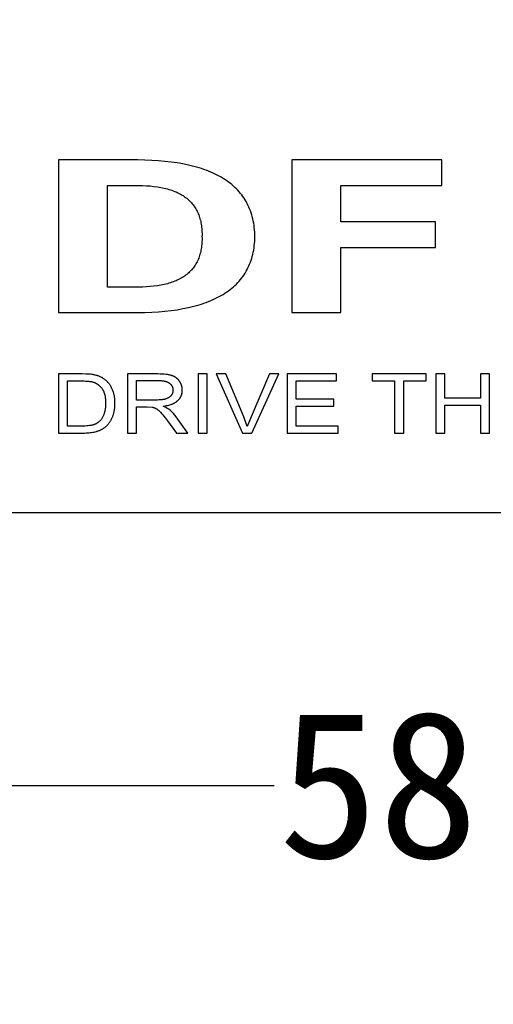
# Model space of a CAD drawing. Header units: millimetres. Extents: x 24 to 391, y -170 to 84.
# Tile 28 of 49: x 220 to 230, y -81 to -61. Entities that reach past the tile are written whole.
import ezdxf

# ---------------------------------------------------------------- set-up
doc = ezdxf.new("R2010")
doc.units = ezdxf.units.MM
doc.header["$MEASUREMENT"] = 0
doc.layers.add('丝印', color=250, linetype='Continuous')
doc.layers.add('尺寸标注', color=3, linetype='Continuous', lineweight=20)
doc.layers.add('板子轮廓', color=5, linetype='Continuous', lineweight=30)
doc.styles.get("Standard").update_dxf_attribs({"font": 'simfang.ttf'})
doc.dimstyles.new('STANDARD_ACAD', dxfattribs={"dimtxt": 0.18, "dimasz": 0.18, "dimexe": 0.18, "dimexo": 0.0625, "dimgap": 0.09, "dimtad": 0, "dimtih": 1, "dimtoh": 1, "dimdec": 4, "dimzin": 0, "dimdsep": 46, "dimtxsty": 'Standard', "dimcen": 0.09, "dimadec": 0, "dimazin": 0, "dimtfac": 1, "dimtdec": 4, "dimtofl": 0, "dimtmove": 0, "dimatfit": 3, "dimfxl": 1, "dimtolj": 1, "dimtzin": 0, "dimarcsym": 0})

# ---------------------------------------------------------------- blocks, each defined once
blk = doc.blocks.new('*D116')
at = {"layer": 'Defpoints', "color": 0, "transparency": 16777216}
for p in [(138.061, -67.369), (263.061, -67.369), (263.061, -83.111)]:
    blk.add_point(p, dxfattribs=at)
at = {"layer": '尺寸标注', "color": 0, "lineweight": -2, "transparency": 16777216}
for p, q in [((138.061, -67.431), (138.061, -83.291)), ((263.061, -67.431), (263.061, -83.291)), ((141.061, -83.111), (197.605, -83.111)), ((260.061, -83.111), (203.517, -83.111))]:
    blk.add_line(p, q, dxfattribs=at)
at = {"layer": '尺寸标注', "color": 0, "transparency": 16777216}
for points in [[(141.061, -82.611), (141.061, -83.611), (138.061, -83.111)], [(260.061, -82.611), (260.061, -83.611), (263.061, -83.111)]]:
    blk.add_solid(points, dxfattribs=at)
at = {"layer": '尺寸标注', "color": 0, "transparency": 16777216, "insert": (200.561, -83.111), "char_height": 3, "attachment_point": 5}
blk.add_mtext('\\A1;125', dxfattribs=at)
blk = doc.blocks.new('*D118')
at = {"layer": 'Defpoints', "color": 0, "transparency": 16777216}
for p in [(200.561, -66.869), (259.061, -66.869), (259.061, -76.437)]:
    blk.add_point(p, dxfattribs=at)
at = {"layer": '尺寸标注', "color": 0, "lineweight": -2, "transparency": 16777216}
for p, q in [((200.561, -66.931), (200.561, -76.617)), ((259.061, -66.931), (259.061, -76.617)), ((203.561, -76.437), (225.638, -76.437)), ((256.061, -76.437), (233.984, -76.437))]:
    blk.add_line(p, q, dxfattribs=at)
at = {"layer": '尺寸标注', "color": 0, "transparency": 16777216}
for points in [[(203.561, -75.937), (203.561, -76.937), (200.561, -76.437)], [(256.061, -75.937), (256.061, -76.937), (259.061, -76.437)]]:
    blk.add_solid(points, dxfattribs=at)
at = {"layer": '尺寸标注', "color": 0, "transparency": 16777216, "insert": (229.811, -76.437), "char_height": 3, "attachment_point": 5}
blk.add_mtext('\\A1;58.5', dxfattribs=at)

msp = doc.modelspace()

# ---------------------------------------------------------------- linework, layer by layer
at = {"layer": '丝印'}
for p, q in [((222.852, -63.663), (221.23, -63.663)), ((221.23, -63.663), (221.23, -66.779)), ((222.997, -63.666), (222.852, -63.663)), ((223.138, -63.671), (222.997, -63.666)), ((223.275, -63.68), (223.138, -63.671)), ((223.407, -63.691), (223.275, -63.68)), ((223.534, -63.706), (223.407, -63.691)), ((223.657, -63.723), (223.534, -63.706)), ((223.775, -63.744), (223.657, -63.723)), ((229.063, -63.663), (226, -63.663)), ((226, -63.663), (226, -66.779)), ((229.063, -64.185), (229.063, -63.663)), ((223.889, -63.767), (223.775, -63.744)), ((223.944, -63.78), (223.889, -63.767)), ((223.998, -63.794), (223.944, -63.78)), ((224.051, -63.808), (223.998, -63.794)), ((224.103, -63.823), (224.051, -63.808)), ((224.153, -63.839), (224.103, -63.823)), ((224.203, -63.856), (224.153, -63.839)), ((224.251, -63.873), (224.203, -63.856)), ((224.298, -63.891), (224.251, -63.873)), ((224.344, -63.91), (224.298, -63.891)), ((224.389, -63.93), (224.344, -63.91)), ((224.433, -63.95), (224.389, -63.93)), ((224.475, -63.971), (224.433, -63.95)), ((224.517, -63.993), (224.475, -63.971)), ((224.557, -64.016), (224.517, -63.993)), ((224.596, -64.039), (224.557, -64.016)), ((224.634, -64.063), (224.596, -64.039)), ((224.671, -64.088), (224.634, -64.063)), ((224.706, -64.114), (224.671, -64.088)), ((224.741, -64.14), (224.706, -64.114)), ((222.234, -66.257), (222.234, -64.185)), ((222.234, -64.185), (222.774, -64.185)), ((222.774, -64.185), (222.861, -64.184)), ((222.861, -64.184), (222.946, -64.185)), ((222.946, -64.185), (223.027, -64.189)), ((223.027, -64.189), (223.106, -64.194)), ((223.106, -64.194), (223.181, -64.202)), ((223.181, -64.202), (223.254, -64.212)), ((223.254, -64.212), (223.29, -64.217)), ((223.29, -64.217), (223.325, -64.224)), ((223.325, -64.224), (223.359, -64.23)), ((223.359, -64.23), (223.392, -64.238)), ((223.392, -64.238), (223.425, -64.246)), ((223.425, -64.246), (223.457, -64.254)), ((223.457, -64.254), (223.488, -64.263)), ((223.488, -64.263), (223.518, -64.273)), ((223.518, -64.273), (223.548, -64.283)), ((223.548, -64.283), (223.577, -64.293)), ((223.577, -64.293), (223.606, -64.305)), ((223.606, -64.305), (223.633, -64.316)), ((223.633, -64.316), (223.66, -64.328)), ((223.66, -64.328), (223.687, -64.341)), ((224.774, -64.167), (224.741, -64.14)), ((224.807, -64.195), (224.774, -64.167)), ((224.838, -64.223), (224.807, -64.195)), ((224.868, -64.253), (224.838, -64.223)), ((224.897, -64.283), (224.868, -64.253)), ((224.924, -64.314), (224.897, -64.283)), ((224.951, -64.345), (224.924, -64.314)), ((227.004, -64.926), (227.004, -64.185)), ((227.004, -64.185), (229.063, -64.185)), ((223.687, -64.341), (223.712, -64.355)), ((223.712, -64.355), (223.737, -64.369)), ((223.737, -64.369), (223.761, -64.383)), ((223.761, -64.383), (223.785, -64.398)), ((223.785, -64.398), (223.808, -64.413)), ((223.808, -64.413), (223.83, -64.429)), ((223.83, -64.429), (223.851, -64.446)), ((223.851, -64.446), (223.872, -64.463)), ((223.872, -64.463), (223.892, -64.481)), ((223.892, -64.481), (223.911, -64.499)), ((223.911, -64.499), (223.929, -64.518)), ((223.929, -64.518), (223.947, -64.537)), ((223.947, -64.537), (223.964, -64.557)), ((224.976, -64.378), (224.951, -64.345)), ((225, -64.411), (224.976, -64.378)), ((225.023, -64.445), (225, -64.411)), ((225.045, -64.479), (225.023, -64.445)), ((225.066, -64.514), (225.045, -64.479)), ((225.086, -64.551), (225.066, -64.514)), ((223.964, -64.557), (223.981, -64.577)), ((223.981, -64.577), (223.997, -64.598)), ((223.997, -64.598), (224.012, -64.62)), ((224.012, -64.62), (224.026, -64.642)), ((224.026, -64.642), (224.04, -64.664)), ((224.04, -64.664), (224.053, -64.687)), ((224.053, -64.687), (224.065, -64.711)), ((224.065, -64.711), (224.076, -64.735)), ((224.076, -64.735), (224.087, -64.76)), ((225.104, -64.587), (225.086, -64.551)), ((225.122, -64.625), (225.104, -64.587)), ((225.138, -64.663), (225.122, -64.625)), ((225.153, -64.702), (225.138, -64.663)), ((225.167, -64.742), (225.153, -64.702)), ((224.087, -64.76), (224.097, -64.785)), ((224.097, -64.785), (224.107, -64.811)), ((224.107, -64.811), (224.115, -64.837)), ((224.115, -64.837), (224.123, -64.864)), ((224.123, -64.864), (224.131, -64.892)), ((224.131, -64.892), (224.137, -64.92)), ((224.137, -64.92), (224.143, -64.948)), ((225.18, -64.783), (225.167, -64.742)), ((225.192, -64.824), (225.18, -64.783)), ((225.202, -64.866), (225.192, -64.824)), ((225.212, -64.909), (225.202, -64.866)), ((225.22, -64.952), (225.212, -64.909)), ((228.934, -64.926), (227.004, -64.926)), ((228.934, -65.448), (228.934, -64.926)), ((224.143, -64.948), (224.148, -64.977)), ((224.148, -64.977), (224.153, -65.007)), ((224.153, -65.007), (224.156, -65.037)), ((224.156, -65.037), (224.16, -65.068)), ((224.16, -65.068), (224.162, -65.099)), ((224.162, -65.099), (224.164, -65.131)), ((224.164, -65.131), (224.165, -65.163)), ((225.227, -64.997), (225.22, -64.952)), ((225.233, -65.042), (225.227, -64.997)), ((225.238, -65.088), (225.233, -65.042)), ((225.241, -65.134), (225.238, -65.088)), ((225.244, -65.182), (225.241, -65.134)), ((224.164, -65.327), (224.162, -65.358)), ((224.165, -65.196), (224.164, -65.23)), ((224.164, -65.23), (224.165, -65.262)), ((224.165, -65.295), (224.164, -65.327)), ((224.165, -65.163), (224.165, -65.196)), ((224.165, -65.262), (224.165, -65.295)), ((225.238, -65.37), (225.241, -65.324)), ((225.241, -65.324), (225.244, -65.277)), ((225.245, -65.23), (225.244, -65.182)), ((225.244, -65.277), (225.245, -65.23)), ((224.137, -65.534), (224.131, -65.562)), ((224.143, -65.506), (224.137, -65.534)), ((224.148, -65.478), (224.143, -65.506)), ((224.153, -65.449), (224.148, -65.478)), ((224.156, -65.419), (224.153, -65.449)), ((224.16, -65.389), (224.156, -65.419)), ((224.162, -65.358), (224.16, -65.389)), ((225.212, -65.547), (225.22, -65.504)), ((225.22, -65.504), (225.227, -65.46)), ((225.227, -65.46), (225.233, -65.415)), ((225.233, -65.415), (225.238, -65.37)), ((227.004, -66.779), (227.004, -65.448)), ((227.004, -65.448), (228.934, -65.448)), ((224.065, -65.74), (224.053, -65.763)), ((224.076, -65.716), (224.065, -65.74)), ((224.087, -65.692), (224.076, -65.716)), ((224.097, -65.667), (224.087, -65.692)), ((224.107, -65.641), (224.097, -65.667)), ((224.115, -65.616), (224.107, -65.641)), ((224.123, -65.589), (224.115, -65.616)), ((224.131, -65.562), (224.123, -65.589)), ((225.153, -65.751), (225.167, -65.712)), ((225.167, -65.712), (225.18, -65.672)), ((225.18, -65.672), (225.192, -65.631)), ((225.192, -65.631), (225.202, -65.589)), ((225.202, -65.589), (225.212, -65.547)), ((223.929, -65.93), (223.911, -65.949)), ((223.947, -65.911), (223.929, -65.93)), ((223.964, -65.892), (223.947, -65.911)), ((223.981, -65.871), (223.964, -65.892)), ((223.997, -65.851), (223.981, -65.871)), ((224.012, -65.83), (223.997, -65.851)), ((224.026, -65.808), (224.012, -65.83)), ((224.04, -65.786), (224.026, -65.808)), ((224.053, -65.763), (224.04, -65.786)), ((225.045, -65.972), (225.066, -65.937)), ((225.066, -65.937), (225.086, -65.901)), ((225.086, -65.901), (225.104, -65.865)), ((225.104, -65.865), (225.122, -65.828)), ((225.122, -65.828), (225.138, -65.79)), ((225.138, -65.79), (225.153, -65.751)), ((223.606, -66.14), (223.577, -66.151)), ((223.633, -66.128), (223.606, -66.14)), ((223.66, -66.116), (223.633, -66.128)), ((223.687, -66.104), (223.66, -66.116)), ((223.712, -66.091), (223.687, -66.104)), ((223.737, -66.077), (223.712, -66.091)), ((223.761, -66.063), (223.737, -66.077)), ((223.785, -66.048), (223.761, -66.063)), ((223.808, -66.033), (223.785, -66.048)), ((223.83, -66.017), (223.808, -66.033)), ((223.851, -66.001), (223.83, -66.017)), ((223.872, -65.984), (223.851, -66.001)), ((223.892, -65.966), (223.872, -65.984)), ((223.911, -65.949), (223.892, -65.966)), ((224.897, -66.166), (224.924, -66.136)), ((224.924, -66.136), (224.951, -66.104)), ((224.951, -66.104), (224.976, -66.072)), ((224.976, -66.072), (225, -66.04)), ((225, -66.04), (225.023, -66.006)), ((225.023, -66.006), (225.045, -65.972)), ((222.774, -66.257), (222.234, -66.257)), ((222.861, -66.258), (222.774, -66.257)), ((222.946, -66.257), (222.861, -66.258)), ((223.027, -66.254), (222.946, -66.257)), ((223.106, -66.248), (223.027, -66.254)), ((223.181, -66.241), (223.106, -66.248)), ((223.254, -66.231), (223.181, -66.241)), ((223.29, -66.226), (223.254, -66.231)), ((223.325, -66.219), (223.29, -66.226)), ((223.359, -66.213), (223.325, -66.219)), ((223.392, -66.205), (223.359, -66.213)), ((223.425, -66.198), (223.392, -66.205)), ((223.457, -66.189), (223.425, -66.198)), ((223.488, -66.181), (223.457, -66.189)), ((223.518, -66.171), (223.488, -66.181)), ((223.548, -66.161), (223.518, -66.171)), ((223.577, -66.151), (223.548, -66.161)), ((224.671, -66.359), (224.706, -66.333)), ((224.706, -66.333), (224.741, -66.307)), ((224.741, -66.307), (224.774, -66.281)), ((224.774, -66.281), (224.807, -66.253)), ((224.807, -66.253), (224.838, -66.225)), ((224.838, -66.225), (224.868, -66.196)), ((224.868, -66.196), (224.897, -66.166)), ((224.298, -66.553), (224.344, -66.535)), ((224.344, -66.535), (224.389, -66.515)), ((224.389, -66.515), (224.433, -66.495)), ((224.433, -66.495), (224.475, -66.474)), ((224.475, -66.474), (224.517, -66.453)), ((224.517, -66.453), (224.557, -66.43)), ((224.557, -66.43), (224.596, -66.407)), ((224.596, -66.407), (224.634, -66.383)), ((224.634, -66.383), (224.671, -66.359)), ((223.407, -66.751), (223.534, -66.737)), ((223.534, -66.737), (223.657, -66.72)), ((223.657, -66.72), (223.775, -66.699)), ((223.775, -66.699), (223.889, -66.676)), ((223.889, -66.676), (223.944, -66.663)), ((223.944, -66.663), (223.998, -66.65)), ((223.998, -66.65), (224.051, -66.636)), ((224.051, -66.636), (224.103, -66.621)), ((224.103, -66.621), (224.153, -66.605)), ((224.153, -66.605), (224.203, -66.589)), ((224.203, -66.589), (224.251, -66.571)), ((224.251, -66.571), (224.298, -66.553)), ((221.23, -66.779), (222.852, -66.779)), ((222.852, -66.779), (222.997, -66.777)), ((222.997, -66.777), (223.138, -66.771)), ((223.138, -66.771), (223.275, -66.763)), ((223.275, -66.763), (223.407, -66.751)), ((226, -66.779), (227.004, -66.779)), ((221.712, -68.033), (221.23, -68.033)), ((221.23, -68.033), (221.23, -69.239)), ((221.788, -68.035), (221.712, -68.033)), ((221.823, -68.036), (221.788, -68.035)), ((221.856, -68.038), (221.823, -68.036)), ((221.885, -68.04), (221.856, -68.038)), ((221.913, -68.043), (221.885, -68.04)), ((221.938, -68.047), (221.913, -68.043)), ((221.95, -68.049), (221.938, -68.047)), ((221.961, -68.051), (221.95, -68.049)), ((221.976, -68.054), (221.961, -68.051)), ((221.99, -68.057), (221.976, -68.054)), ((222.005, -68.061), (221.99, -68.057)), ((222.019, -68.065), (222.005, -68.061)), ((222.032, -68.069), (222.019, -68.065)), ((222.046, -68.074), (222.032, -68.069)), ((222.059, -68.079), (222.046, -68.074)), ((222.072, -68.084), (222.059, -68.079)), ((222.085, -68.09), (222.072, -68.084)), ((222.097, -68.096), (222.085, -68.09)), ((222.109, -68.102), (222.097, -68.096)), ((222.121, -68.108), (222.109, -68.102)), ((222.133, -68.115), (222.121, -68.108)), ((222.144, -68.122), (222.133, -68.115)), ((222.155, -68.129), (222.144, -68.122)), ((222.166, -68.137), (222.155, -68.129)), ((222.179, -68.147), (222.166, -68.137)), ((222.193, -68.158), (222.179, -68.147)), ((222.205, -68.169), (222.193, -68.158)), ((224.269, -68.033), (224.084, -68.033)), ((224.084, -68.033), (224.084, -69.239)), ((224.269, -69.239), (224.269, -68.033)), ((224.653, -68.033), (224.453, -68.033)), ((224.453, -68.033), (224.995, -69.239)), ((225.017, -68.91), (224.653, -68.033)), ((225.543, -68.033), (225.166, -68.91)), ((225.185, -69.239), (225.732, -68.033)), ((225.732, -68.033), (225.543, -68.033)), ((225.902, -68.033), (225.902, -69.239)), ((226.914, -68.033), (225.902, -68.033)), ((226.914, -68.176), (226.914, -68.033)), ((228.748, -68.033), (227.64, -68.033)), ((227.64, -68.033), (227.64, -68.176)), ((228.748, -68.176), (228.748, -68.033)), ((228.944, -68.033), (228.944, -69.239)), ((229.129, -68.033), (228.944, -68.033)), ((229.129, -68.529), (229.129, -68.033)), ((230.041, -68.033), (229.856, -68.033)), ((229.856, -68.033), (229.856, -68.529)), ((230.041, -69.239), (230.041, -68.033)), ((221.415, -69.097), (221.415, -68.176)), ((221.415, -68.176), (221.709, -68.176)), ((221.709, -68.176), (221.749, -68.176)), ((221.749, -68.176), (221.786, -68.177)), ((221.786, -68.177), (221.82, -68.179)), ((221.82, -68.179), (221.851, -68.182)), ((221.851, -68.182), (221.866, -68.184)), ((221.866, -68.184), (221.88, -68.185)), ((221.88, -68.185), (221.893, -68.187)), ((221.893, -68.187), (221.905, -68.19)), ((221.905, -68.19), (221.917, -68.192)), ((221.917, -68.192), (221.928, -68.195)), ((221.928, -68.195), (221.939, -68.197)), ((221.939, -68.197), (221.944, -68.199)), ((221.944, -68.199), (221.948, -68.2)), ((221.948, -68.2), (221.955, -68.203)), ((221.955, -68.203), (221.961, -68.205)), ((221.961, -68.205), (221.967, -68.208)), ((221.967, -68.208), (221.974, -68.21)), ((221.974, -68.21), (221.98, -68.213)), ((221.98, -68.213), (221.986, -68.216)), ((221.986, -68.216), (221.992, -68.219)), ((221.992, -68.219), (221.998, -68.222)), ((221.998, -68.222), (222.004, -68.225)), ((222.004, -68.225), (222.01, -68.229)), ((222.01, -68.229), (222.015, -68.232)), ((222.015, -68.232), (222.021, -68.236)), ((222.021, -68.236), (222.027, -68.24)), ((222.027, -68.24), (222.033, -68.244)), ((222.033, -68.244), (222.038, -68.248)), ((222.038, -68.248), (222.044, -68.252)), ((222.044, -68.252), (222.049, -68.256)), ((222.049, -68.256), (222.054, -68.261)), ((222.054, -68.261), (222.06, -68.265)), ((222.06, -68.265), (222.065, -68.27)), ((222.065, -68.27), (222.07, -68.275)), ((222.07, -68.275), (222.075, -68.28)), ((222.075, -68.28), (222.08, -68.285)), ((222.08, -68.285), (222.085, -68.29)), ((222.085, -68.29), (222.09, -68.295)), ((222.09, -68.295), (222.095, -68.301)), ((222.095, -68.301), (222.1, -68.306)), ((222.1, -68.306), (222.105, -68.312)), ((222.105, -68.312), (222.114, -68.324)), ((222.114, -68.324), (222.123, -68.337)), ((222.123, -68.337), (222.128, -68.343)), ((222.128, -68.343), (222.132, -68.35)), ((222.132, -68.35), (222.136, -68.356)), ((222.136, -68.356), (222.14, -68.363)), ((222.218, -68.18), (222.205, -68.169)), ((222.23, -68.192), (222.218, -68.18)), ((222.241, -68.204), (222.23, -68.192)), ((222.252, -68.216), (222.241, -68.204)), ((222.263, -68.229), (222.252, -68.216)), ((222.273, -68.242), (222.263, -68.229)), ((222.282, -68.255), (222.273, -68.242)), ((222.292, -68.269), (222.282, -68.255)), ((222.3, -68.283), (222.292, -68.269)), ((222.309, -68.298), (222.3, -68.283)), ((222.317, -68.313), (222.309, -68.298)), ((222.324, -68.328), (222.317, -68.313)), ((222.331, -68.343), (222.324, -68.328)), ((222.338, -68.359), (222.331, -68.343)), ((222.344, -68.375), (222.338, -68.359)), ((222.829, -68.566), (222.829, -68.167)), ((222.829, -68.167), (223.272, -68.167)), ((223.272, -68.167), (223.291, -68.167)), ((223.291, -68.167), (223.309, -68.168)), ((223.309, -68.168), (223.327, -68.169)), ((223.327, -68.169), (223.344, -68.17)), ((223.344, -68.17), (223.361, -68.172)), ((223.361, -68.172), (223.377, -68.174)), ((223.377, -68.174), (223.384, -68.176)), ((223.384, -68.176), (223.392, -68.177)), ((223.392, -68.177), (223.399, -68.179)), ((223.399, -68.179), (223.406, -68.18)), ((223.406, -68.18), (223.413, -68.182)), ((223.413, -68.182), (223.42, -68.184)), ((223.42, -68.184), (223.427, -68.186)), ((223.427, -68.186), (223.433, -68.188)), ((223.433, -68.188), (223.44, -68.19)), ((223.44, -68.19), (223.446, -68.193)), ((223.446, -68.193), (223.452, -68.195)), ((223.452, -68.195), (223.458, -68.198)), ((223.458, -68.198), (223.464, -68.2)), ((223.464, -68.2), (223.469, -68.203)), ((223.469, -68.203), (223.475, -68.206)), ((223.475, -68.206), (223.48, -68.209)), ((223.48, -68.209), (223.485, -68.212)), ((223.485, -68.212), (223.49, -68.215)), ((223.49, -68.215), (223.495, -68.218)), ((223.495, -68.218), (223.499, -68.222)), ((223.499, -68.222), (223.504, -68.225)), ((223.504, -68.225), (223.508, -68.229)), ((223.508, -68.229), (223.512, -68.232)), ((223.512, -68.232), (223.516, -68.236)), ((223.516, -68.236), (223.52, -68.24)), ((223.52, -68.24), (223.524, -68.244)), ((223.524, -68.244), (223.527, -68.247)), ((223.527, -68.247), (223.531, -68.251)), ((223.531, -68.251), (223.534, -68.255)), ((223.534, -68.255), (223.537, -68.259)), ((223.537, -68.259), (223.54, -68.263)), ((223.54, -68.263), (223.543, -68.267)), ((223.543, -68.267), (223.546, -68.272)), ((223.546, -68.272), (223.548, -68.276)), ((223.548, -68.276), (223.551, -68.28)), ((223.551, -68.28), (223.553, -68.285)), ((223.553, -68.285), (223.555, -68.289)), ((223.555, -68.289), (223.557, -68.293)), ((223.557, -68.293), (223.559, -68.298)), ((223.559, -68.298), (223.561, -68.303)), ((223.561, -68.303), (223.563, -68.307)), ((223.563, -68.307), (223.564, -68.312)), ((223.564, -68.312), (223.566, -68.317)), ((223.566, -68.317), (223.567, -68.322)), ((223.567, -68.322), (223.568, -68.327)), ((223.568, -68.327), (223.569, -68.331)), ((223.569, -68.331), (223.57, -68.337)), ((223.57, -68.337), (223.57, -68.342)), ((223.57, -68.342), (223.571, -68.347)), ((223.571, -68.347), (223.571, -68.352)), ((223.571, -68.352), (223.571, -68.357)), ((223.571, -68.357), (223.571, -68.363)), ((226.087, -68.545), (226.087, -68.176)), ((226.087, -68.176), (226.914, -68.176)), ((227.64, -68.176), (228.101, -68.176)), ((228.101, -68.176), (228.101, -69.239)), ((228.286, -69.239), (228.286, -68.176)), ((228.286, -68.176), (228.748, -68.176)), ((222.14, -68.363), (222.144, -68.37)), ((222.144, -68.37), (222.148, -68.378)), ((222.148, -68.378), (222.151, -68.385)), ((222.151, -68.385), (222.155, -68.393)), ((222.155, -68.393), (222.158, -68.401)), ((222.158, -68.401), (222.161, -68.409)), ((222.161, -68.409), (222.164, -68.417)), ((222.164, -68.417), (222.167, -68.425)), ((222.167, -68.425), (222.17, -68.434)), ((222.17, -68.434), (222.173, -68.442)), ((222.173, -68.442), (222.175, -68.451)), ((222.175, -68.451), (222.177, -68.46)), ((222.177, -68.46), (222.18, -68.469)), ((222.18, -68.469), (222.182, -68.479)), ((222.182, -68.479), (222.185, -68.498)), ((222.185, -68.498), (222.188, -68.518)), ((222.188, -68.518), (222.191, -68.538)), ((222.191, -68.538), (222.193, -68.56)), ((222.193, -68.56), (222.194, -68.581)), ((222.35, -68.391), (222.344, -68.375)), ((222.355, -68.408), (222.35, -68.391)), ((222.36, -68.425), (222.355, -68.408)), ((222.365, -68.442), (222.36, -68.425)), ((222.369, -68.46), (222.365, -68.442)), ((222.373, -68.478), (222.369, -68.46)), ((222.376, -68.496), (222.373, -68.478)), ((222.379, -68.514), (222.376, -68.496)), ((222.381, -68.533), (222.379, -68.514)), ((222.383, -68.551), (222.381, -68.533)), ((222.384, -68.571), (222.383, -68.551)), ((223.34, -68.56), (223.314, -68.563)), ((223.352, -68.559), (223.34, -68.56)), ((223.364, -68.557), (223.352, -68.559)), ((223.375, -68.555), (223.364, -68.557)), ((223.386, -68.553), (223.375, -68.555)), ((223.397, -68.551), (223.386, -68.553)), ((223.407, -68.548), (223.397, -68.551)), ((223.416, -68.546), (223.407, -68.548)), ((223.425, -68.543), (223.416, -68.546)), ((223.434, -68.54), (223.425, -68.543)), ((223.443, -68.537), (223.434, -68.54)), ((223.451, -68.534), (223.443, -68.537)), ((223.459, -68.53), (223.451, -68.534)), ((223.463, -68.528), (223.459, -68.53)), ((223.467, -68.526), (223.463, -68.528)), ((223.47, -68.524), (223.467, -68.526)), ((223.474, -68.522), (223.47, -68.524)), ((223.478, -68.52), (223.474, -68.522)), ((223.481, -68.518), (223.478, -68.52)), ((223.485, -68.516), (223.481, -68.518)), ((223.488, -68.514), (223.485, -68.516)), ((223.492, -68.511), (223.488, -68.514)), ((223.495, -68.509), (223.492, -68.511)), ((223.498, -68.507), (223.495, -68.509)), ((223.501, -68.504), (223.498, -68.507)), ((223.504, -68.502), (223.501, -68.504)), ((223.507, -68.499), (223.504, -68.502)), ((223.51, -68.497), (223.507, -68.499)), ((223.513, -68.494), (223.51, -68.497)), ((223.516, -68.491), (223.513, -68.494)), ((223.519, -68.488), (223.516, -68.491)), ((223.522, -68.486), (223.519, -68.488)), ((223.524, -68.483), (223.522, -68.486)), ((223.527, -68.48), (223.524, -68.483)), ((223.529, -68.477), (223.527, -68.48)), ((223.532, -68.474), (223.529, -68.477)), ((223.534, -68.471), (223.532, -68.474)), ((223.536, -68.468), (223.534, -68.471)), ((223.539, -68.464), (223.536, -68.468)), ((223.541, -68.461), (223.539, -68.464)), ((223.543, -68.458), (223.541, -68.461)), ((223.545, -68.455), (223.543, -68.458)), ((223.547, -68.452), (223.545, -68.455)), ((223.549, -68.448), (223.547, -68.452)), ((223.55, -68.445), (223.549, -68.448)), ((223.552, -68.442), (223.55, -68.445)), ((223.554, -68.439), (223.552, -68.442)), ((223.555, -68.435), (223.554, -68.439)), ((223.557, -68.432), (223.555, -68.435)), ((223.558, -68.429), (223.557, -68.432)), ((223.56, -68.425), (223.558, -68.429)), ((223.561, -68.422), (223.56, -68.425)), ((223.562, -68.419), (223.561, -68.422)), ((223.563, -68.415), (223.562, -68.419)), ((223.564, -68.412), (223.563, -68.415)), ((223.565, -68.409), (223.564, -68.412)), ((223.566, -68.405), (223.565, -68.409)), ((223.567, -68.402), (223.566, -68.405)), ((223.568, -68.398), (223.567, -68.402)), ((223.569, -68.391), (223.568, -68.395)), ((223.568, -68.395), (223.568, -68.398)), ((223.57, -68.388), (223.569, -68.391)), ((223.571, -68.377), (223.57, -68.381)), ((223.57, -68.381), (223.57, -68.384)), ((223.57, -68.384), (223.57, -68.388)), ((223.571, -68.363), (223.571, -68.366)), ((223.571, -68.366), (223.571, -68.37)), ((223.571, -68.37), (223.571, -68.373)), ((223.571, -68.373), (223.571, -68.377)), ((226.861, -68.545), (226.087, -68.545)), ((226.861, -68.687), (226.861, -68.545)), ((229.856, -68.529), (229.129, -68.529)), ((222.186, -68.754), (222.184, -68.768)), ((222.188, -68.739), (222.186, -68.754)), ((222.19, -68.724), (222.188, -68.739)), ((222.192, -68.709), (222.19, -68.724)), ((222.193, -68.693), (222.192, -68.709)), ((222.194, -68.677), (222.193, -68.693)), ((222.194, -68.581), (222.195, -68.604)), ((222.195, -68.661), (222.194, -68.677)), ((222.195, -68.604), (222.195, -68.627)), ((222.195, -68.627), (222.195, -68.644)), ((222.195, -68.644), (222.195, -68.661)), ((222.374, -68.775), (222.377, -68.759)), ((222.377, -68.759), (222.379, -68.744)), ((222.379, -68.744), (222.381, -68.729)), ((222.381, -68.729), (222.383, -68.713)), ((222.383, -68.713), (222.384, -68.697)), ((222.385, -68.59), (222.384, -68.571)), ((222.384, -68.697), (222.385, -68.68)), ((222.386, -68.61), (222.385, -68.59)), ((222.385, -68.68), (222.386, -68.664)), ((222.386, -68.63), (222.386, -68.61)), ((222.386, -68.664), (222.386, -68.63)), ((223.227, -68.566), (222.829, -68.566)), ((223.258, -68.565), (223.227, -68.566)), ((223.287, -68.564), (223.258, -68.565)), ((223.314, -68.563), (223.287, -68.564)), ((226.087, -69.097), (226.087, -68.687)), ((226.087, -68.687), (226.861, -68.687)), ((229.129, -69.239), (229.129, -68.671)), ((229.129, -68.671), (229.856, -68.671)), ((229.856, -68.671), (229.856, -69.239)), ((222.108, -68.955), (222.101, -68.964)), ((222.115, -68.946), (222.108, -68.955)), ((222.121, -68.936), (222.115, -68.946)), ((222.127, -68.926), (222.121, -68.936)), ((222.133, -68.916), (222.127, -68.926)), ((222.139, -68.905), (222.133, -68.916)), ((222.144, -68.894), (222.139, -68.905)), ((222.149, -68.883), (222.144, -68.894)), ((222.154, -68.872), (222.149, -68.883)), ((222.159, -68.86), (222.154, -68.872)), ((222.163, -68.848), (222.159, -68.86)), ((222.167, -68.835), (222.163, -68.848)), ((222.171, -68.822), (222.167, -68.835)), ((222.175, -68.809), (222.171, -68.822)), ((222.178, -68.796), (222.175, -68.809)), ((222.181, -68.782), (222.178, -68.796)), ((222.184, -68.768), (222.181, -68.782)), ((222.307, -68.97), (222.312, -68.959)), ((222.312, -68.959), (222.318, -68.948)), ((222.318, -68.948), (222.324, -68.936)), ((222.324, -68.936), (222.329, -68.924)), ((222.329, -68.924), (222.334, -68.912)), ((222.334, -68.912), (222.339, -68.899)), ((222.339, -68.899), (222.344, -68.887)), ((222.344, -68.887), (222.349, -68.873)), ((222.349, -68.873), (222.354, -68.86)), ((222.354, -68.86), (222.358, -68.846)), ((222.358, -68.846), (222.362, -68.832)), ((222.362, -68.832), (222.365, -68.818)), ((222.365, -68.818), (222.369, -68.804)), ((222.369, -68.804), (222.372, -68.789)), ((222.372, -68.789), (222.374, -68.775)), ((225.09, -69.107), (225.017, -68.91)), ((225.166, -68.91), (225.09, -69.107)), ((221.714, -69.097), (221.415, -69.097)), ((221.747, -69.097), (221.714, -69.097)), ((221.779, -69.096), (221.747, -69.097)), ((221.809, -69.094), (221.779, -69.096)), ((221.837, -69.092), (221.809, -69.094)), ((221.863, -69.088), (221.837, -69.092)), ((221.876, -69.087), (221.863, -69.088)), ((221.888, -69.085), (221.876, -69.087)), ((221.899, -69.083), (221.888, -69.085)), ((221.91, -69.08), (221.899, -69.083)), ((221.921, -69.078), (221.91, -69.08)), ((221.931, -69.075), (221.921, -69.078)), ((221.94, -69.072), (221.931, -69.075)), ((221.95, -69.069), (221.94, -69.072)), ((221.959, -69.066), (221.95, -69.069)), ((221.968, -69.063), (221.959, -69.066)), ((221.977, -69.059), (221.968, -69.063)), ((221.985, -69.056), (221.977, -69.059)), ((221.993, -69.052), (221.985, -69.056)), ((222.001, -69.048), (221.993, -69.052)), ((222.009, -69.044), (222.001, -69.048)), ((222.017, -69.04), (222.009, -69.044)), ((222.024, -69.036), (222.017, -69.04)), ((222.031, -69.031), (222.024, -69.036)), ((222.037, -69.027), (222.031, -69.031)), ((222.044, -69.022), (222.037, -69.027)), ((222.05, -69.017), (222.044, -69.022)), ((222.056, -69.012), (222.05, -69.017)), ((222.064, -69.005), (222.056, -69.012)), ((222.072, -68.998), (222.064, -69.005)), ((222.08, -68.99), (222.072, -68.998)), ((222.087, -68.982), (222.08, -68.99)), ((222.094, -68.973), (222.087, -68.982)), ((222.101, -68.964), (222.094, -68.973)), ((222.109, -69.168), (222.117, -69.163)), ((222.117, -69.163), (222.126, -69.158)), ((222.126, -69.158), (222.135, -69.153)), ((222.135, -69.153), (222.143, -69.148)), ((222.143, -69.148), (222.152, -69.142)), ((222.152, -69.142), (222.16, -69.137)), ((222.16, -69.137), (222.168, -69.131)), ((222.168, -69.131), (222.177, -69.124)), ((222.177, -69.124), (222.185, -69.118)), ((222.185, -69.118), (222.193, -69.111)), ((222.193, -69.111), (222.201, -69.104)), ((222.201, -69.104), (222.208, -69.097)), ((222.208, -69.097), (222.216, -69.09)), ((222.216, -69.09), (222.224, -69.082)), ((222.224, -69.082), (222.231, -69.074)), ((222.231, -69.074), (222.239, -69.066)), ((222.239, -69.066), (222.246, -69.058)), ((222.246, -69.058), (222.254, -69.049)), ((222.254, -69.049), (222.261, -69.04)), ((222.261, -69.04), (222.268, -69.031)), ((222.268, -69.031), (222.275, -69.022)), ((222.275, -69.022), (222.281, -69.012)), ((222.281, -69.012), (222.288, -69.002)), ((222.288, -69.002), (222.294, -68.992)), ((222.294, -68.992), (222.301, -68.981)), ((222.301, -68.981), (222.307, -68.97)), ((226.946, -69.097), (226.087, -69.097)), ((226.946, -69.239), (226.946, -69.097)), ((221.23, -69.239), (221.735, -69.239)), ((221.735, -69.239), (221.766, -69.239)), ((221.766, -69.239), (221.796, -69.238)), ((221.796, -69.238), (221.826, -69.237)), ((221.826, -69.237), (221.854, -69.234)), ((221.854, -69.234), (221.882, -69.231)), ((221.882, -69.231), (221.909, -69.228)), ((221.909, -69.228), (221.934, -69.224)), ((221.934, -69.224), (221.959, -69.219)), ((221.959, -69.219), (221.983, -69.213)), ((221.983, -69.213), (222.006, -69.207)), ((222.006, -69.207), (222.018, -69.204)), ((222.018, -69.204), (222.029, -69.201)), ((222.029, -69.201), (222.039, -69.197)), ((222.039, -69.197), (222.05, -69.194)), ((222.05, -69.194), (222.06, -69.19)), ((222.06, -69.19), (222.07, -69.186)), ((222.07, -69.186), (222.08, -69.182)), ((222.08, -69.182), (222.09, -69.177)), ((222.09, -69.177), (222.099, -69.173)), ((222.099, -69.173), (222.109, -69.168)), ((224.084, -69.239), (224.269, -69.239)), ((224.995, -69.239), (225.185, -69.239)), ((225.902, -69.239), (226.946, -69.239)), ((228.101, -69.239), (228.286, -69.239)), ((228.944, -69.239), (229.129, -69.239)), ((229.856, -69.239), (230.041, -69.239))]:
    msp.add_line(p, q, dxfattribs=at)
msp.add_lwpolyline([(223.264, -68.033), (222.644, -68.033), (222.644, -69.239), (222.829, -69.239), (222.829, -68.704), (223.044, -68.704), (223.147, -68.71), (223.152, -68.711), (223.157, -68.712), (223.163, -68.714), (223.168, -68.715), (223.173, -68.717), (223.179, -68.718), (223.184, -68.72), (223.189, -68.722), (223.195, -68.724), (223.2, -68.726), (223.205, -68.729), (223.21, -68.731), (223.216, -68.734), (223.221, -68.736), (223.231, -68.742), (223.236, -68.745), (223.242, -68.748), (223.247, -68.752), (223.253, -68.755), (223.258, -68.76), (223.264, -68.764), (223.27, -68.769), (223.275, -68.773), (223.281, -68.779), (223.287, -68.784), (223.3, -68.796), (223.312, -68.809), (223.325, -68.822), (223.339, -68.838), (223.353, -68.854), (223.385, -68.893), (223.42, -68.937), (223.459, -68.989), (223.644, -69.239), (223.877, -69.239), (223.633, -68.911, 0.158052), (223.368, -68.691), (223.393, -68.688), (223.417, -68.684), (223.44, -68.68), (223.462, -68.675), (223.484, -68.67), (223.504, -68.664), (223.524, -68.658), (223.534, -68.654), (223.543, -68.651), (223.552, -68.647), (223.561, -68.644), (223.57, -68.64), (223.579, -68.636), (223.587, -68.632), (223.595, -68.628), (223.603, -68.623), (223.611, -68.619), (223.619, -68.614), (223.626, -68.61), (223.633, -68.605), (223.64, -68.6), (223.647, -68.595), (223.653, -68.59), (223.66, -68.584), (223.666, -68.579), (223.672, -68.573), (223.677, -68.568), (223.683, -68.562), (223.688, -68.556), (223.694, -68.55), (223.698, -68.544), (223.703, -68.538), (223.708, -68.532), (223.712, -68.526), (223.717, -68.52), (223.721, -68.514), (223.724, -68.507), (223.728, -68.501), (223.732, -68.494), (223.735, -68.487), (223.738, -68.481), (223.741, -68.474), (223.744, -68.467), (223.746, -68.46), (223.749, -68.453), (223.751, -68.446), (223.753, -68.439), (223.754, -68.432), (223.756, -68.424), (223.757, -68.417), (223.759, -68.409), (223.76, -68.402), (223.761, -68.394), (223.761, -68.386), (223.762, -68.378), (223.762, -68.37), (223.762, -68.363), (223.762, -68.356), (223.762, -68.35), (223.762, -68.344), (223.761, -68.338), (223.761, -68.332), (223.76, -68.326), (223.759, -68.32), (223.758, -68.314), (223.757, -68.308), (223.756, -68.302), (223.755, -68.296), (223.754, -68.29), (223.753, -68.284), (223.751, -68.279), (223.749, -68.273), (223.748, -68.267), (223.746, -68.262), (223.744, -68.256), (223.742, -68.25), (223.739, -68.245), (223.737, -68.239), (223.735, -68.234), (223.732, -68.228), (223.729, -68.223), (223.727, -68.218), (223.724, -68.212), (223.721, -68.207), (223.718, -68.202), (223.714, -68.196), (223.711, -68.191), (223.707, -68.186), (223.704, -68.181), (223.7, -68.176), (223.696, -68.171), (223.693, -68.166), (223.689, -68.161), (223.685, -68.156), (223.681, -68.152), (223.677, -68.147), (223.672, -68.143), (223.668, -68.138), (223.664, -68.134), (223.659, -68.13), (223.655, -68.126), (223.65, -68.122), (223.645, -68.118), (223.641, -68.114), (223.636, -68.111), (223.631, -68.107), (223.626, -68.104), (223.621, -68.101), (223.616, -68.097), (223.611, -68.094), (223.605, -68.091), (223.6, -68.088), (223.595, -68.085), (223.589, -68.083), (223.584, -68.08), (223.578, -68.077), (223.572, -68.075), (223.566, -68.072), (223.56, -68.07), (223.554, -68.068), (223.548, -68.066), (223.536, -68.062), (223.523, -68.058), (223.509, -68.055), (223.494, -68.052), (223.479, -68.049), (223.463, -68.046), (223.446, -68.044), (223.429, -68.042), (223.392, -68.038), (223.352, -68.035), (223.309, -68.034)], format="xyb", close=True, dxfattribs=at)
at = {"layer": '板子轮廓'}
msp.add_lwpolyline([(263.061, 35.631), (263.061, -67.369, -0.414214), (259.561, -70.869), (141.561, -70.869, -0.414214), (138.061, -67.369), (138.061, 35.631, -0.414214), (141.561, 39.131), (259.561, 39.131, -0.414214)], format="xyb", close=True, dxfattribs=at)

# ---------------------------------------------------------------- dimensions: what is measured, and where the dimension line sits
at = {"layer": '尺寸标注'}
for base, p1, p2, picture, middle in [((259.061, -76.437), (200.561, -66.869), (259.061, -66.869), '*D118', (229.811, -76.437)), ((263.061, -83.111), (138.061, -67.369), (263.061, -67.369), '*D116', (200.561, -83.111))]:
    dim = msp.add_linear_dim(base=base, p1=p1, p2=p2, dimstyle='STANDARD_ACAD', override={"dimtxt": 3, "dimasz": 3, "dimgap": 0.05, "dimdec": 2, "dimzin": 8, "dimtdec": 2, "dimtmove": 2}, dxfattribs=at)
    dim.commit()
    dim.dimension.update_dxf_attribs({"geometry": picture, "text_midpoint": middle})

doc.saveas('drawing.dxf')
